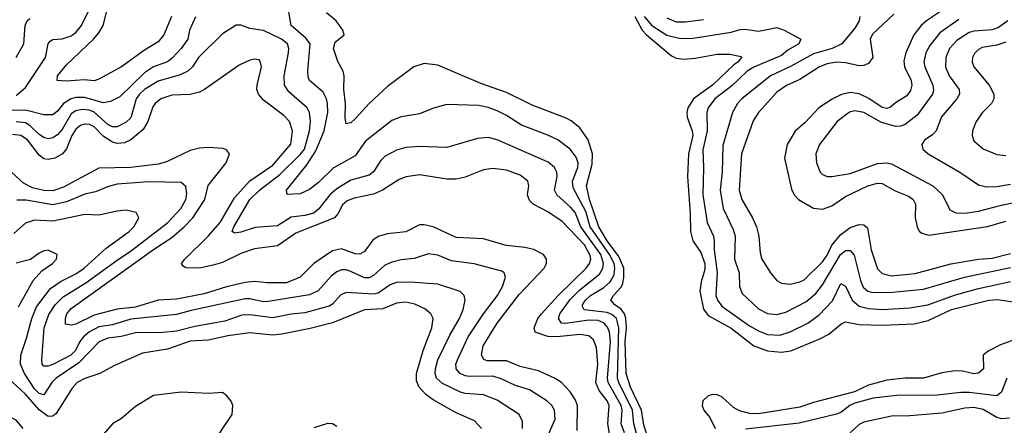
# Model space of a CAD drawing. Header units: inches. Extents: x 1308407 to 1441228, y 959628 to 1036311.
# Tile 222 of 256: x 1332305 to 1336603, y 1025603 to 1027376. Entities that reach past the tile are written whole.
import ezdxf

# ---------------------------------------------------------------- set-up
doc = ezdxf.new("R2010")
doc.units = ezdxf.units.IN
doc.header["$MEASUREMENT"] = 0
doc.layers.add('B3032', color=7, linetype='Continuous')

msp = doc.modelspace()

# ---------------------------------------------------------------- linework, layer by layer
at = {"layer": 'B3032', "color": 5}
for points, elevation in [([(1332290, 1027044.4), (1332330, 1027079.6), (1332418.5, 1027210), (1332429.9, 1027270.1), (1332438.7, 1027281.3), (1332450, 1027288.5), (1332490, 1027291.3), (1332530, 1027305.4), (1332550, 1027319.8), (1332575.4, 1027350), (1332604.6, 1027410)], 2640), ([(1332968.1, 1027390), (1332934.3, 1027310), (1332910, 1027278.7), (1332850, 1027242.3), (1332750, 1027169.9), (1332650, 1027115.3), (1332630, 1027108.5), (1332587.1, 1027112.9), (1332507.5, 1027107.5), (1332469.5, 1027110), (1332469.8, 1027130), (1332510, 1027178.9), (1332626.8, 1027290), (1332650, 1027317.4), (1332669.1, 1027350), (1332689.9, 1027430)], 2620), ([(1335029, 1025450), (1334985.6, 1025610), (1334979.4, 1025670), (1334920.1, 1025790), (1334914.5, 1025810), (1334920.1, 1026030), (1334910, 1026069.9), (1334890, 1026087.5), (1334870, 1026095.9), (1334768.6, 1026108.6), (1334761.9, 1026121.9), (1334761.3, 1026130), (1334775, 1026150), (1334796.9, 1026170), (1334854.2, 1026205.8), (1334882.1, 1026230), (1334899.8, 1026260.2), (1334903.5, 1026290), (1334899.3, 1026310), (1334879.2, 1026350), (1334794.7, 1026470), (1334777, 1026537), (1334720.9, 1026640.9), (1334718.3, 1026670), (1334740.9, 1026730), (1334742.4, 1026750), (1334734.7, 1026774.7), (1334708.3, 1026810), (1334653.8, 1026850), (1334610, 1026871.5), (1334495.3, 1026915.3), (1334430, 1026957.3), (1334390, 1026977.3), (1334350, 1026992.1), (1334310, 1027000.2), (1334170, 1027004.5), (1334110.9, 1026989.1), (1334050, 1026964.4), (1333970, 1026950.6), (1333930, 1026935.4), (1333814.6, 1026845.4), (1333770, 1026780.2), (1333672.8, 1026727.2), (1333610, 1026664.7), (1333570, 1026633.9), (1333530, 1026615), (1333472.3, 1026612.3), (1333469.8, 1026630), (1333558.9, 1026741.1), (1333598, 1026802), (1333634, 1026890), (1333649.5, 1026969.5), (1333649.1, 1027009.1), (1333645.1, 1027030), (1333630, 1027059.1), (1333570.6, 1027110), (1333564.3, 1027124.3), (1333562.5, 1027150), (1333573.7, 1027270), (1333554.7, 1027294.7), (1333489.9, 1027350), (1333479.5, 1027410)], 2640), ([(1335082.5, 1025450), (1335030, 1025604.5), (1335019.8, 1025670), (1334971.5, 1025770), (1334953.1, 1025830), (1334948, 1025968), (1334953.5, 1026030), (1334951.1, 1026071.1), (1334945.8, 1026090), (1334931.2, 1026111.2), (1334903.4, 1026130), (1334885.2, 1026150), (1334896.9, 1026170), (1334930, 1026206.4), (1334937.3, 1026222.7), (1334942.9, 1026250), (1334941.6, 1026290), (1334920.7, 1026340.7), (1334869.6, 1026410), (1334833.1, 1026470), (1334792.4, 1026590), (1334779.4, 1026650), (1334803.7, 1026743.7), (1334805, 1026790), (1334786, 1026850), (1334750, 1026902.4), (1334712.9, 1026932.9), (1334690, 1026945.6), (1334542.7, 1027002.7), (1334430, 1027057.6), (1334317.4, 1027097.4), (1334130, 1027176.3), (1334070, 1027184.1), (1334026, 1027170), (1333910, 1027082.9), (1333830.9, 1027009.1), (1333770, 1026942.9), (1333750, 1026925.3), (1333730, 1026920.7), (1333725.9, 1026945.9), (1333727.7, 1027010), (1333720.7, 1027070), (1333722.2, 1027130), (1333717.4, 1027150), (1333693.2, 1027193.2), (1333675.6, 1027250), (1333682.5, 1027277.5), (1333720.9, 1027310), (1333715.7, 1027330), (1333701.8, 1027350), (1333686.2, 1027370), (1333645.1, 1027405.1)], 2620), ([(1336350, 1027428.8), (1336263.9, 1027370), (1336240.4, 1027350), (1336208.6, 1027310), (1336172.9, 1027230), (1336164.6, 1027195.4), (1336166.7, 1027170), (1336196.1, 1027110), (1336199.6, 1027090), (1336194, 1027066), (1336177.5, 1027042.5), (1336127.4, 1027012.6), (1336106.1, 1026993.9), (1336090, 1026987.5), (1336070, 1026992.3), (1336011.9, 1027031.9), (1335970, 1027052.3), (1335930, 1027056.7), (1335891.6, 1027048.4), (1335851.2, 1027028.8), (1335793, 1026990), (1335734.3, 1026925.7), (1335690, 1026887.8), (1335654.8, 1026830), (1335643.4, 1026770), (1335674.4, 1026634.4), (1335686.3, 1026610), (1335704.5, 1026590), (1335770, 1026552.3), (1335810, 1026547.2), (1335850, 1026561.9), (1335910, 1026603.1), (1336007.1, 1026650), (1336050, 1026661.8), (1336070, 1026659.4), (1336127.2, 1026627.2), (1336185.1, 1026605.1), (1336204.8, 1026590), (1336215.3, 1026570), (1336214.5, 1026510), (1336222, 1026470), (1336231.8, 1026451.8), (1336242.5, 1026442.5), (1336273.8, 1026433.8), (1336530, 1026472.3), (1336610, 1026494.9)], 2720), ([(1333072.3, 1027387.7), (1333046.5, 1027330), (1333039.3, 1027290), (1333010.6, 1027250), (1332971.8, 1027208.2), (1332950, 1027191.8), (1332890, 1027169), (1332850, 1027143.9), (1332742, 1027038), (1332701.5, 1027018.5), (1332670, 1027012.5), (1332590, 1027035.4), (1332550, 1027035.1), (1332530, 1027030.2), (1332496.5, 1027010), (1332470, 1026976.1), (1332450, 1026959.5), (1332410, 1026959.3), (1332330, 1026980.9), (1332230, 1026978.8)], 2640), ([(1332289.9, 1027210), (1332323.6, 1027270), (1332328.4, 1027350), (1332337.3, 1027370), (1332350, 1027381.1)], 2660), ([(1334990.2, 1027390), (1335022.7, 1027330), (1335040.8, 1027310), (1335150, 1027218.1), (1335170, 1027208.1), (1335203.6, 1027203.6), (1335253, 1027207), (1335350, 1027225.1), (1335404.7, 1027224.7), (1335454.4, 1027214.4), (1335456.1, 1027210), (1335439.3, 1027190), (1335421.7, 1027178.3), (1335330, 1027090.5), (1335246, 1027030), (1335221.7, 1026990), (1335217.2, 1026970), (1335218.6, 1026950), (1335241, 1026890), (1335242.9, 1026870), (1335224.9, 1026790), (1335219.8, 1026690), (1335232.3, 1026527.7), (1335232.9, 1026450), (1335243.5, 1026410), (1335278.1, 1026358.1), (1335296.3, 1026310), (1335296.2, 1026283.8), (1335279.3, 1026230), (1335274.4, 1026190), (1335290, 1026111.2), (1335310, 1026082.8), (1335410, 1026028.5), (1335510, 1025950.1), (1335570, 1025929.1), (1335630, 1025922.6), (1335671, 1025929), (1335798.3, 1025981.7), (1335837.7, 1026002.3), (1335890, 1026045.2), (1335910, 1026055.9), (1335970, 1026043.8), (1336070, 1026040.3), (1336210, 1026046.5), (1336270, 1026061), (1336372.4, 1026110), (1336536, 1026150), (1336572.7, 1026152.7), (1336670, 1026138.8)], 2620), ([(1335030.8, 1027390), (1335064.1, 1027350), (1335130, 1027307.9), (1335190, 1027293.8), (1335245.4, 1027294.6), (1335410, 1027321.6), (1335450, 1027332.7), (1335470, 1027334.4), (1335530, 1027325.6), (1335610, 1027340.8), (1335642, 1027330), (1335715.3, 1027290), (1335706.7, 1027270), (1335658, 1027242), (1335630, 1027218.6), (1335510, 1027168.1), (1335481.1, 1027150), (1335413.1, 1027086.9), (1335339.3, 1027030), (1335310.1, 1026990), (1335303.8, 1026970), (1335306.2, 1026890), (1335286.5, 1026806.5), (1335289.7, 1026730), (1335286.9, 1026610), (1335305.6, 1026490), (1335333.2, 1026430), (1335336.4, 1026410), (1335336, 1026370), (1335349.3, 1026270.7), (1335344.4, 1026170), (1335351.4, 1026150), (1335370, 1026124.2), (1335490, 1026038.4), (1335530, 1026015.7), (1335570, 1026000.5), (1335622.6, 1025997.4), (1335668.5, 1026011.5), (1335745.3, 1026050), (1335794.4, 1026085.6), (1335852.9, 1026147.1), (1335890, 1026222.9), (1335910, 1026211), (1335938.9, 1026150), (1335970, 1026123.8), (1336010, 1026114.1), (1336069.9, 1026110.1), (1336190, 1026117.1), (1336269.1, 1026129.1), (1336390, 1026172.8), (1336490, 1026200.9), (1336630, 1026232)], 2640), ([(1335130, 1027383.2), (1335170, 1027366.5), (1335210, 1027365.5), (1335290, 1027375.9)], 2660), ([(1335971.7, 1027390), (1335970.1, 1027370), (1335950, 1027338.8), (1335894.2, 1027270), (1335851.5, 1027250), (1335770, 1027225.9), (1335669.6, 1027170.4), (1335582.4, 1027130), (1335456.8, 1027030), (1335437.8, 1027010), (1335416.4, 1026970), (1335373.7, 1026826.3), (1335371.3, 1026710), (1335362.5, 1026630), (1335376, 1026550), (1335419.3, 1026459.3), (1335428.7, 1026430), (1335425.2, 1026330), (1335445, 1026270), (1335447.4, 1026210), (1335459.1, 1026179.1), (1335530, 1026111.6), (1335570, 1026091.8), (1335610, 1026087.6), (1335650, 1026098.3), (1335736.8, 1026143.2), (1335780.6, 1026179.4), (1335810, 1026217.2), (1335887.4, 1026350), (1335910, 1026367.2), (1335930, 1026367.5), (1335947.1, 1026347.1), (1335975.4, 1026235.4), (1335987.1, 1026207.1), (1336006.8, 1026190), (1336030, 1026183), (1336115.5, 1026184.5), (1336250, 1026198.6), (1336429.7, 1026250.3), (1336630, 1026292.7)], 2660), ([(1336120.6, 1027399.4), (1336027.1, 1027312.9), (1336017.7, 1027290), (1336029.2, 1027210.8), (1336010, 1027183.7), (1335990, 1027174.7), (1335970, 1027173.4), (1335910, 1027187.1), (1335870, 1027189.6), (1335830, 1027182.5), (1335796.8, 1027170), (1335710, 1027114.6), (1335651.8, 1027088.2), (1335610, 1027058.8), (1335530.7, 1026970), (1335506.7, 1026933.3), (1335455.7, 1026790), (1335445, 1026630), (1335456.6, 1026590), (1335503.8, 1026510), (1335521.7, 1026470), (1335531.8, 1026430), (1335537, 1026357), (1335544.6, 1026330), (1335584.6, 1026264.6), (1335610, 1026236.5), (1335630, 1026225), (1335670, 1026220.5), (1335710, 1026229.6), (1335730, 1026239.6), (1335810, 1026317.9), (1335830, 1026347.4), (1335850.3, 1026390), (1335890, 1026436.6), (1335930, 1026467.3), (1335970, 1026480.5), (1335990, 1026478.9), (1336005.5, 1026465.5), (1336021.6, 1026370), (1336050, 1026287.5), (1336070, 1026266.3), (1336110, 1026256.2), (1336214, 1026266), (1336370, 1026308.6), (1336490, 1026329.4), (1336550, 1026333.9), (1336630, 1026353.8)], 2680), ([(1336403.9, 1027376.1), (1336321.8, 1027318.2), (1336277.9, 1027262.1), (1336260.7, 1027230), (1336251, 1027190), (1336255.5, 1027170), (1336291.4, 1027090), (1336293.5, 1027066.5), (1336289.6, 1027050), (1336222.3, 1026957.7), (1336170, 1026917), (1336150, 1026909.6), (1336130, 1026908.3), (1336066.2, 1026926.2), (1335990, 1026970.3), (1335950, 1026976.9), (1335927.9, 1026972.1), (1335873.5, 1026930), (1335796.3, 1026830), (1335780.2, 1026790), (1335782.9, 1026750), (1335799.7, 1026710), (1335810, 1026699.1), (1335830, 1026691.1), (1335850, 1026690.1), (1335930, 1026704.1), (1336050, 1026747.5), (1336090, 1026750.1), (1336110, 1026745.5), (1336291, 1026650), (1336332.8, 1026610), (1336365.5, 1026545.5), (1336392, 1026532), (1336430.7, 1026530.7), (1336490, 1026538.4), (1336590, 1026565.5), (1336660.8, 1026579.2)], 2740), ([(1336618.2, 1027370), (1336578, 1027342), (1336550, 1027330.6), (1336470, 1027325.1), (1336450, 1027319.2), (1336395.3, 1027284.7), (1336363.6, 1027250), (1336347, 1027210), (1336345.8, 1027170), (1336362.5, 1027130), (1336405.9, 1027070), (1336407.3, 1027050), (1336395.5, 1027030), (1336328.6, 1026951.4), (1336305.7, 1026890), (1336290, 1026872.3), (1336256, 1026850), (1336242.6, 1026830), (1336247.2, 1026810), (1336270.3, 1026790), (1336409, 1026710), (1336490, 1026654.3), (1336525.3, 1026645.3), (1336570, 1026647.1), (1336630, 1026656.3)], 2760), ([(1334945.3, 1025570), (1334931.1, 1025610), (1334934.8, 1025670), (1334930.4, 1025690), (1334873.5, 1025790), (1334871.5, 1025810), (1334883.5, 1025970), (1334879.3, 1026010), (1334871.6, 1026031.6), (1334856.1, 1026050), (1334830, 1026060.8), (1334790, 1026062.1), (1334687.6, 1026047.6), (1334669.8, 1026050), (1334657.2, 1026070), (1334663.5, 1026090), (1334707.5, 1026152.5), (1334750, 1026194.9), (1334835.8, 1026264.2), (1334849.9, 1026290), (1334853.6, 1026310), (1334842.1, 1026350), (1334754.5, 1026470), (1334730, 1026533.2), (1334710, 1026556.6), (1334649.9, 1026610), (1334640.2, 1026630), (1334650.8, 1026690), (1334649.3, 1026710), (1334639.1, 1026730), (1334612.4, 1026752.4), (1334390, 1026851.2), (1334350, 1026860.2), (1334303.6, 1026856.4), (1334170, 1026817.8), (1334050, 1026822), (1333990, 1026817.8), (1333950, 1026805.9), (1333900.8, 1026779.2), (1333880.5, 1026759.5), (1333849.3, 1026710.7), (1333830, 1026696), (1333750, 1026674.5), (1333690, 1026636.8), (1333658.8, 1026610), (1333611.2, 1026548.8), (1333589.7, 1026530.3), (1333550, 1026519.9), (1333490, 1026512.7), (1333430, 1026474.3), (1333332.9, 1026467.1), (1333270, 1026446.6), (1333243, 1026443), (1333233, 1026450), (1333239.6, 1026470), (1333309.5, 1026590), (1333352.3, 1026630), (1333440.2, 1026699.8), (1333530, 1026787), (1333547.7, 1026810), (1333569.6, 1026890), (1333574.4, 1026930), (1333569.6, 1026969.6), (1333559.6, 1026990), (1333480.7, 1027060.7), (1333461.6, 1027090), (1333459.4, 1027130), (1333479.2, 1027230), (1333479.9, 1027250), (1333474.5, 1027270), (1333448.1, 1027290), (1333370, 1027328.8), (1333310, 1027337.5), (1333270, 1027352.3), (1333250, 1027352), (1333190, 1027313.5), (1333085.1, 1027210), (1333059.8, 1027170), (1333039.4, 1027150), (1333005.9, 1027134.1), (1332910, 1027107), (1332849.6, 1027070), (1332827.5, 1027050), (1332813.7, 1027030), (1332790, 1026946.8), (1332770, 1026928), (1332730, 1026908), (1332710, 1026907), (1332690, 1026918.1), (1332630, 1026971.5), (1332610, 1026980.1), (1332577.2, 1026982.8), (1332550, 1026976.7), (1332530, 1026964.3), (1332490, 1026896.4), (1332470, 1026872), (1332450, 1026859.9), (1332430, 1026855.6), (1332410, 1026861.3), (1332390, 1026873.7), (1332351.5, 1026911.5), (1332330, 1026924.2), (1332290, 1026929.1)], 2660), ([(1336610, 1027277.3), (1336570, 1027264.1), (1336506.1, 1027253.9), (1336490, 1027245.2), (1336472.7, 1027227.3), (1336464.4, 1027210), (1336462.5, 1027190), (1336470.1, 1027170.1), (1336536.6, 1027090), (1336557.6, 1027050), (1336557.8, 1027030), (1336547.6, 1027010), (1336507.1, 1026970), (1336479.7, 1026930), (1336464.5, 1026890), (1336462.8, 1026870), (1336470, 1026845.7), (1336510.8, 1026810.8), (1336570, 1026786.2), (1336610, 1026782.3)], 2780), ([(1334882.8, 1025550), (1334872.8, 1025610), (1334878.9, 1025690), (1334869.6, 1025710), (1334834.9, 1025754.9), (1334820.1, 1025790), (1334829.3, 1025870), (1334822.9, 1025942.9), (1334810, 1025976.2), (1334790, 1025993.7), (1334750, 1025999.7), (1334650, 1025989.9), (1334611.1, 1025991.1), (1334555.7, 1026010), (1334550.4, 1026030), (1334567.4, 1026070), (1334582.4, 1026090), (1334655.3, 1026170), (1334777.7, 1026290), (1334792.1, 1026310), (1334797.6, 1026330), (1334795.4, 1026344.6), (1334770, 1026392.5), (1334673.2, 1026493.2), (1334610, 1026535.5), (1334547.1, 1026570), (1334530, 1026586.3), (1334522.3, 1026610), (1334527.2, 1026650), (1334523.4, 1026670), (1334490, 1026695.9), (1334430, 1026717.5), (1334370, 1026725.7), (1334330, 1026719.1), (1334250, 1026688.2), (1334210, 1026679.1), (1334170, 1026679), (1334050, 1026698.4), (1333991.4, 1026688.6), (1333962.2, 1026677.8), (1333888.8, 1026631.2), (1333850, 1026613), (1333764.5, 1026595.5), (1333735.3, 1026584.7), (1333713.8, 1026566.2), (1333693.4, 1026526.6), (1333679.5, 1026510), (1333510, 1026443.1), (1333430, 1026388.2), (1333330, 1026373.9), (1333270, 1026353.9), (1333190, 1026314.7), (1333150, 1026302.8), (1333089.9, 1026289.9), (1333030, 1026290.8), (1333018.3, 1026298.3), (1333011.6, 1026310), (1333026.6, 1026330), (1333128.2, 1026430), (1333179.8, 1026490), (1333243.3, 1026596.7), (1333310, 1026671.6), (1333410, 1026739.4), (1333488, 1026832), (1333495.4, 1026890), (1333482.6, 1026930), (1333457.5, 1026957.5), (1333370, 1027023.4), (1333347.7, 1027050), (1333340.9, 1027070), (1333341.3, 1027090), (1333360.2, 1027170), (1333354.7, 1027194.7), (1333350, 1027199.7), (1333330, 1027202.8), (1333310, 1027198.5), (1333263, 1027177), (1333112.6, 1027070), (1333090, 1027058.5), (1333050, 1027049.3), (1332970, 1027046.2), (1332920.9, 1027030), (1332897, 1027010), (1332885.9, 1026994.1), (1332864.6, 1026930), (1332844.2, 1026895.8), (1332790, 1026851.1), (1332762.3, 1026837.7), (1332730, 1026834.5), (1332710, 1026839.8), (1332670, 1026866.1), (1332630, 1026906.8), (1332610, 1026917.6), (1332590, 1026919.1), (1332570, 1026912.9), (1332550, 1026897.4), (1332533, 1026870), (1332510, 1026811.3), (1332492.2, 1026790), (1332458.8, 1026770), (1332430, 1026764.7), (1332410, 1026768.1), (1332390, 1026783.1), (1332338.8, 1026850), (1332310, 1026869.9), (1332273.3, 1026873.3)], 2680), ([(1334738.8, 1025581.2), (1334740.3, 1025690), (1334730, 1025716.2), (1334708.2, 1025750), (1334670, 1025789.9), (1334639.8, 1025810), (1334570, 1025841.7), (1334490, 1025859.9), (1334430, 1025884.9), (1334345.1, 1025885.1), (1334330.4, 1025890.4), (1334320.5, 1025910), (1334327.5, 1025950), (1334388.6, 1026050), (1334485.8, 1026174.2), (1334594.4, 1026290), (1334604.3, 1026310), (1334604.5, 1026330), (1334591.6, 1026350), (1334550, 1026371.9), (1334510, 1026380.4), (1334428.4, 1026388.4), (1334330, 1026417.4), (1334210, 1026423.6), (1334110, 1026470.4), (1334070, 1026479.3), (1334050, 1026478.8), (1333990, 1026448), (1333910, 1026440.2), (1333870, 1026427.9), (1333847, 1026413), (1333810, 1026363.4), (1333790, 1026350.5), (1333770, 1026352.9), (1333710, 1026373.7), (1333670, 1026365.3), (1333589.8, 1026310.2), (1333528.9, 1026251.1), (1333470, 1026225.9), (1333385.4, 1026225.4), (1333330, 1026231.4), (1333290, 1026226.8), (1333208.6, 1026208.6), (1333110, 1026177.4), (1332990, 1026154.2), (1332910, 1026149.9), (1332810, 1026119.3), (1332730, 1026110.3), (1332630, 1026085.3), (1332550, 1026045.6), (1332530, 1026040.8), (1332505.7, 1026045.7), (1332504.6, 1026070), (1332511.6, 1026090), (1332530, 1026113.9), (1332890, 1026372.1), (1332970, 1026424), (1333023.1, 1026470), (1333060.6, 1026510), (1333114, 1026590), (1333128.4, 1026651.6), (1333205.9, 1026750), (1333221, 1026790), (1333207.2, 1026807.2), (1333193.1, 1026813.1), (1333130, 1026817), (1333090, 1026813.5), (1333050, 1026803.8), (1332945.3, 1026754.7), (1332910, 1026743.7), (1332790, 1026729.9), (1332650, 1026727.5), (1332496.3, 1026643.7), (1332450, 1026627.9), (1332410, 1026629.1), (1332361.6, 1026641.6), (1332322, 1026662), (1332270, 1026709.9)], 2720), ([(1334607.3, 1025550), (1334642.8, 1025630), (1334639.9, 1025670), (1334627.5, 1025690), (1334605.5, 1025710), (1334530, 1025757.8), (1334470, 1025777.3), (1334406.9, 1025806.9), (1334370, 1025818.7), (1334270, 1025816), (1334250, 1025820.1), (1334228.4, 1025830), (1334210.5, 1025850), (1334210, 1025858), (1334209.4, 1025870), (1334216.7, 1025890), (1334262.4, 1025990), (1334329.1, 1026090.9), (1334390.4, 1026170), (1334412.4, 1026210), (1334425.6, 1026250), (1334419.7, 1026270), (1334410, 1026276.4), (1334288.9, 1026308.9), (1334190, 1026322.5), (1334130, 1026346.4), (1334090, 1026353.2), (1334027.1, 1026332.9), (1333970, 1026326.4), (1333924.6, 1026315.4), (1333898.2, 1026301.8), (1333850, 1026257.3), (1333830, 1026247.7), (1333810, 1026247.4), (1333750, 1026275.5), (1333730, 1026282.3), (1333710, 1026282.1), (1333690, 1026274.2), (1333664.5, 1026255.5), (1333608.7, 1026191.3), (1333570, 1026173.2), (1333390, 1026144.3), (1333370, 1026143.4), (1333310, 1026156.1), (1333290, 1026156), (1333054.3, 1026105.7), (1332990, 1026087.3), (1332790, 1026067.3), (1332710, 1026042.6), (1332650, 1026033.1), (1332610, 1026011.3), (1332583.1, 1025990), (1332567.6, 1025970), (1332548.9, 1025930), (1332528.7, 1025910), (1332450, 1025869.6), (1332430, 1025862.1), (1332410, 1025861.6), (1332403.9, 1025870), (1332401.2, 1025890), (1332411.4, 1026030), (1332432.6, 1026087.4), (1332459.6, 1026130), (1332494.6, 1026165.4), (1332594.4, 1026225.6), (1332730, 1026325.5), (1332793.4, 1026366.6), (1332950, 1026488.6), (1333009.3, 1026550), (1333030.9, 1026590), (1333035, 1026615), (1333030, 1026646.6), (1333010, 1026663.8), (1332866.8, 1026666.8), (1332730, 1026657.5), (1332692.7, 1026647.3), (1332636.6, 1026623.4), (1332590, 1026613.6), (1332510, 1026580.4), (1332450, 1026567.1), (1332333.5, 1026586.5), (1332292.5, 1026587.5)], 2740), ([(1334500.2, 1025590), (1334499.9, 1025619.9), (1334485.3, 1025650), (1334390, 1025712.7), (1334330, 1025736.7), (1334250, 1025742.7), (1334230, 1025748.7), (1334150, 1025786.4), (1334124.9, 1025810), (1334118.6, 1025830), (1334119.7, 1025850), (1334130.5, 1025889.5), (1334182.5, 1025997.5), (1334225.4, 1026070), (1334241.3, 1026110), (1334249.8, 1026150), (1334245.3, 1026170), (1334227.3, 1026187.3), (1334130, 1026219.9), (1334010, 1026229.5), (1333950, 1026227.6), (1333922.4, 1026217.6), (1333870, 1026181.4), (1333850, 1026176.2), (1333730, 1026183.6), (1333706.8, 1026173.2), (1333670, 1026132.8), (1333655.6, 1026124.4), (1333550, 1026095.2), (1333490.7, 1026089.3), (1333410, 1026072.5), (1333310, 1026086.1), (1333274.8, 1026085.2), (1333201.3, 1026058.7), (1333070, 1026035.4), (1332990, 1026014.5), (1332930, 1026008.4), (1332810, 1026007.1), (1332748.5, 1025991.5), (1332690, 1025983.5), (1332652.5, 1025967.5), (1332563.9, 1025876.1), (1332464.9, 1025810), (1332444.9, 1025790), (1332410, 1025736.8), (1332390, 1025741.7), (1332370, 1025762.1), (1332325.7, 1025830), (1332308.9, 1025871.1), (1332309.9, 1025910), (1332335.6, 1025984.4), (1332357.9, 1026070), (1332378.7, 1026121.3), (1332439.6, 1026200.4), (1332486.2, 1026233.8), (1332550, 1026265.9), (1332586, 1026290), (1332682.9, 1026377.1), (1332782.9, 1026450), (1332803.2, 1026470), (1332825.7, 1026510), (1332813.5, 1026533.5), (1332770, 1026542.8), (1332730, 1026539.4), (1332650, 1026521.8), (1332590, 1026523.9), (1332450, 1026495.7), (1332370, 1026499.2), (1332330, 1026486.1), (1332279.1, 1026440.9)], 2760), ([(1332299.4, 1026120.6), (1332363.8, 1026236.2), (1332401.7, 1026278.3), (1332447.8, 1026310), (1332466.3, 1026330), (1332469.4, 1026350), (1332430, 1026368.2), (1332410, 1026365.7), (1332390, 1026355.6), (1332352.7, 1026327.3), (1332290, 1026311.4)], 2780), ([(1334320.4, 1025590), (1334290, 1025622.8), (1334210, 1025657.6), (1334110, 1025714.3), (1334078.1, 1025738.1), (1334049.4, 1025770), (1334037.5, 1025797.5), (1334037.3, 1025830), (1334066.1, 1025930), (1334104.7, 1026030), (1334110.6, 1026070), (1334100.3, 1026090), (1334073, 1026113), (1334030, 1026133.4), (1333990, 1026141.9), (1333950, 1026137.3), (1333890, 1026112.7), (1333810, 1026107.5), (1333670, 1026050.7), (1333573.8, 1026026.2), (1333450, 1026001.7), (1333410, 1025997.1), (1333310, 1026006.9), (1333214, 1025994), (1333130, 1025975.8), (1333050, 1025970.8), (1332950, 1025935.5), (1332841.4, 1025918.6), (1332716.5, 1025863.5), (1332655.5, 1025830), (1332590, 1025807.5), (1332555.8, 1025790), (1332534.2, 1025765.8), (1332465, 1025655), (1332450, 1025643.4), (1332430, 1025641.2), (1332390, 1025671.1), (1332330, 1025739.1), (1332255.2, 1025810)], 2780), ([(1332321, 1025590), (1332290, 1025625.4), (1332169.1, 1025689.1), (1332139.3, 1025710), (1332074, 1025794), (1332030, 1025880.4), (1331990, 1025935.1), (1331953.3, 1025970), (1331921.1, 1025981.1), (1331810, 1025987.1), (1331781.2, 1025978.8), (1331741.7, 1025958.3), (1331709.4, 1025930.6), (1331683.8, 1025870), (1331669.6, 1025850.4), (1331607.6, 1025812.4), (1331590, 1025794.7), (1331522.1, 1025677.9), (1331484.9, 1025635.1), (1331450, 1025613.2), (1331390, 1025594.1)], 2820), ([(1336650, 1025978.7), (1336585.6, 1025954.4), (1336532, 1025928), (1336510.3, 1025909.7), (1336512.8, 1025850), (1336490, 1025830.9), (1336470, 1025828.7), (1336420.5, 1025840.5), (1336390, 1025842), (1336330, 1025833.1), (1336250.7, 1025810), (1336170, 1025809.5), (1336090, 1025801.2), (1336010, 1025779.4), (1335949.6, 1025750.4), (1335770, 1025703.1), (1335710, 1025683), (1335530, 1025653.8), (1335490, 1025655.1), (1335446.5, 1025666.5), (1335421.1, 1025681.1), (1335370, 1025728), (1335350, 1025736.5), (1335330, 1025738.5), (1335310, 1025732.2), (1335286.8, 1025710), (1335283.5, 1025690), (1335290.7, 1025670), (1335318, 1025638), (1335341.3, 1025590)], 2620), ([(1336613.5, 1025810), (1336591.2, 1025748.8), (1336570, 1025732.9), (1336450, 1025747), (1336412.6, 1025747.4), (1336310, 1025735.1), (1336134, 1025734), (1336030, 1025721.8), (1335950, 1025700.2), (1335929.1, 1025690), (1335890, 1025659.9), (1335870, 1025652.5), (1335707, 1025613), (1335473.7, 1025586.3)], 2640), ([(1333150.9, 1025530), (1333232.8, 1025650), (1333235.1, 1025690), (1333228.2, 1025708.2), (1333210, 1025732.7), (1333190, 1025747), (1333130, 1025742.2), (1333010, 1025748.2), (1332890, 1025733.3), (1332810, 1025686), (1332750, 1025633.3), (1332710, 1025609.7), (1332673.2, 1025566.8)], 2820), ([(1336626, 1025634), (1336590, 1025631), (1336570, 1025637.6), (1336510, 1025672), (1336470, 1025681.8), (1336430, 1025678.6), (1336330, 1025657.2), (1336190, 1025644.3), (1336110, 1025643.2), (1335990, 1025617.2), (1335970, 1025606.6), (1335930, 1025571.2)], 2660), ([(1333590, 1025593.6), (1333650, 1025612.6), (1333671.1, 1025611.1), (1333690, 1025599.3)], 2780)]:
    msp.add_lwpolyline(points, dxfattribs=dict(at, elevation=elevation))

doc.saveas('drawing.dxf')
